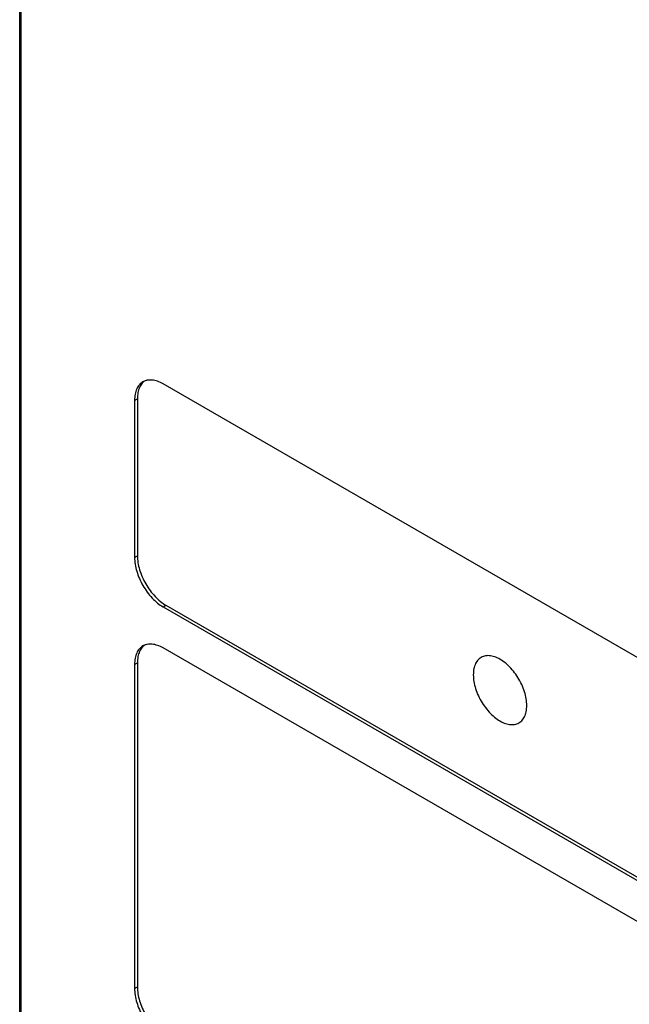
# Model space of a CAD drawing. Header units: inches. Extents: x 0 to 22, y 0 to 17.
# Tile 15 of 20: x 16.8 to 18, y 9.1 to 11.1. Entities that reach past the tile are written whole.
import ezdxf

# ---------------------------------------------------------------- set-up
doc = ezdxf.new("R2010")
doc.units = ezdxf.units.IN
doc.header["$LTSCALE"] = 1.21
doc.header["$MEASUREMENT"] = 0
doc.layers.get('0').update_dxf_attribs({"linetype": 'CONTINUOUS'})

msp = doc.modelspace()

# ---------------------------------------------------------------- linework, layer by layer
at = {"color": 7, "linetype": 'CONTINUOUS'}
for p, q in [((16.7938, 8.6035), (16.7938, 12.5805)), ((16.7967, 8.5995), (16.7967, 12.5764)), ((18.4082, 9.5595), (17.0781, 10.3275)), ((17.0216, 10.2948), (17.0272, 10.2981)), ((17.0216, 10.2948), (17.0216, 9.9829)), ((17.0272, 10.2981), (17.0272, 9.9862)), ((17.0216, 9.9829), (17.0272, 9.9862)), ((17.0781, 9.8849), (17.0838, 9.8882)), ((17.0781, 9.8849), (18.4082, 9.117)), ((17.0838, 9.8882), (18.4139, 9.1202)), ((18.4082, 9.0353), (17.0781, 9.8033)), ((17.0216, 9.7706), (17.0272, 9.7739)), ((17.0272, 9.7739), (17.0272, 9.1305)), ((17.0216, 9.7706), (17.0216, 9.1273)), ((17.0216, 9.1273), (17.0272, 9.1305))]:
    msp.add_line(p, q, dxfattribs=at)
for points, knots in [([(17.0381, 10.3314), (17.0355, 10.3299), (17.0306, 10.3258), (17.0253, 10.3172), (17.0222, 10.3066), (17.0216, 10.2989), (17.0216, 10.2948)], [0, 0, 0, 0, 0.217811, 0.450921, 0.710086, 1, 1, 1, 1]), ([(17.0368, 10.3289), (17.0346, 10.3264), (17.031, 10.3204), (17.0278, 10.3098), (17.0272, 10.3021), (17.0272, 10.2981)], [0, 0, 0, 0, 0.298395, 0.629439, 1, 1, 1, 1]), ([(17.0781, 10.3275), (17.0746, 10.3295), (17.0676, 10.3328), (17.0569, 10.3354), (17.049, 10.3352), (17.045, 10.3342), (17.0441, 10.334)], [0, 0, 0, 0, 0.342552, 0.648771, 0.924204, 1, 1, 1, 1]), ([(17.0216, 9.9829), (17.0216, 9.9784), (17.0224, 9.9691), (17.0257, 9.9551), (17.0309, 9.9409), (17.0379, 9.927), (17.0464, 9.914), (17.0561, 9.9024), (17.0666, 9.8925), (17.0743, 9.8872), (17.0781, 9.8849)], [0, 0, 0, 0, 0.114194, 0.237321, 0.366922, 0.499994, 0.633066, 0.76267, 0.885801, 1, 1, 1, 1]), ([(17.0272, 9.9862), (17.0272, 9.9817), (17.028, 9.9724), (17.0313, 9.9584), (17.0365, 9.9441), (17.0435, 9.9303), (17.0521, 9.9173), (17.0618, 9.9056), (17.0723, 9.8958), (17.0799, 9.8904), (17.0838, 9.8882)], [0, 0, 0, 0, 0.114198, 0.237242, 0.367041, 0.499994, 0.632948, 0.762749, 0.885797, 1, 1, 1, 1]), ([(17.0781, 9.8033), (17.0746, 9.8053), (17.0676, 9.8086), (17.0569, 9.8112), (17.049, 9.811), (17.045, 9.81), (17.0441, 9.8098)], [0, 0, 0, 0, 0.342552, 0.648771, 0.924204, 1, 1, 1, 1]), ([(17.0381, 9.8073), (17.0355, 9.8057), (17.0306, 9.8016), (17.0253, 9.793), (17.0222, 9.7824), (17.0216, 9.7747), (17.0216, 9.7706)], [0, 0, 0, 0, 0.217811, 0.450921, 0.710086, 1, 1, 1, 1]), ([(17.0368, 9.8047), (17.0346, 9.8022), (17.031, 9.7963), (17.0278, 9.7857), (17.0272, 9.778), (17.0272, 9.7739)], [0, 0, 0, 0, 0.298395, 0.629439, 1, 1, 1, 1]), ([(17.7994, 9.6889), (17.7994, 9.6934), (17.7985, 9.7028), (17.795, 9.7168), (17.7895, 9.731), (17.7821, 9.7447), (17.7732, 9.7573), (17.7632, 9.7684), (17.7525, 9.7773), (17.7414, 9.7838), (17.7305, 9.7876), (17.7201, 9.7885), (17.7107, 9.7861), (17.7029, 9.7806), (17.6973, 9.7723), (17.694, 9.7619), (17.6933, 9.7542), (17.6933, 9.7502)], [0, 0, 0, 0, 0.071266, 0.148312, 0.229506, 0.312502, 0.39478, 0.474218, 0.548623, 0.616359, 0.6769, 0.730669, 0.779721, 0.827812, 0.878884, 0.935799, 1, 1, 1, 1]), ([(17.6933, 9.7502), (17.6933, 9.7457), (17.6942, 9.7364), (17.6977, 9.7223), (17.7032, 9.7081), (17.7106, 9.6944), (17.7195, 9.6818), (17.7295, 9.6708), (17.7403, 9.6618), (17.7513, 9.6553), (17.7622, 9.6515), (17.7726, 9.6507), (17.782, 9.653), (17.7898, 9.6585), (17.7954, 9.6668), (17.7987, 9.6772), (17.7994, 9.6849), (17.7994, 9.6889)], [0, 0, 0, 0, 0.071266, 0.148312, 0.229506, 0.312502, 0.39478, 0.474218, 0.548623, 0.616359, 0.6769, 0.730669, 0.779721, 0.827812, 0.878884, 0.935799, 1, 1, 1, 1]), ([(17.0216, 9.1273), (17.0216, 9.1228), (17.0224, 9.1135), (17.0257, 9.0994), (17.0309, 9.0852), (17.0379, 9.0714), (17.0464, 9.0584), (17.0561, 9.0467), (17.0666, 9.0369), (17.0743, 9.0315), (17.0781, 9.0293)], [0, 0, 0, 0, 0.114194, 0.237321, 0.366922, 0.499994, 0.633066, 0.76267, 0.885801, 1, 1, 1, 1]), ([(17.0272, 9.1305), (17.0272, 9.126), (17.028, 9.1167), (17.0313, 9.1027), (17.0365, 9.0885), (17.0435, 9.0746), (17.0521, 9.0616), (17.0618, 9.05), (17.0723, 9.0401), (17.0799, 9.0348), (17.0838, 9.0325)], [0, 0, 0, 0, 0.114198, 0.237242, 0.367041, 0.499994, 0.632948, 0.762749, 0.885797, 1, 1, 1, 1])]:
    msp.add_open_spline(points, degree=3, knots=knots, dxfattribs=at)
for points in [[(17.041, 10.3329), (17.0395, 10.3317), (17.038, 10.3303), (17.0368, 10.3289)], [(17.0441, 10.334), (17.042, 10.3334), (17.04, 10.3325), (17.0381, 10.3314)], [(17.041, 9.8087), (17.0395, 9.8075), (17.038, 9.8062), (17.0368, 9.8047)], [(17.0441, 9.8098), (17.042, 9.8092), (17.04, 9.8083), (17.0381, 9.8073)]]:
    msp.add_open_spline(points, degree=3, dxfattribs=at)

doc.saveas('drawing.dxf')
